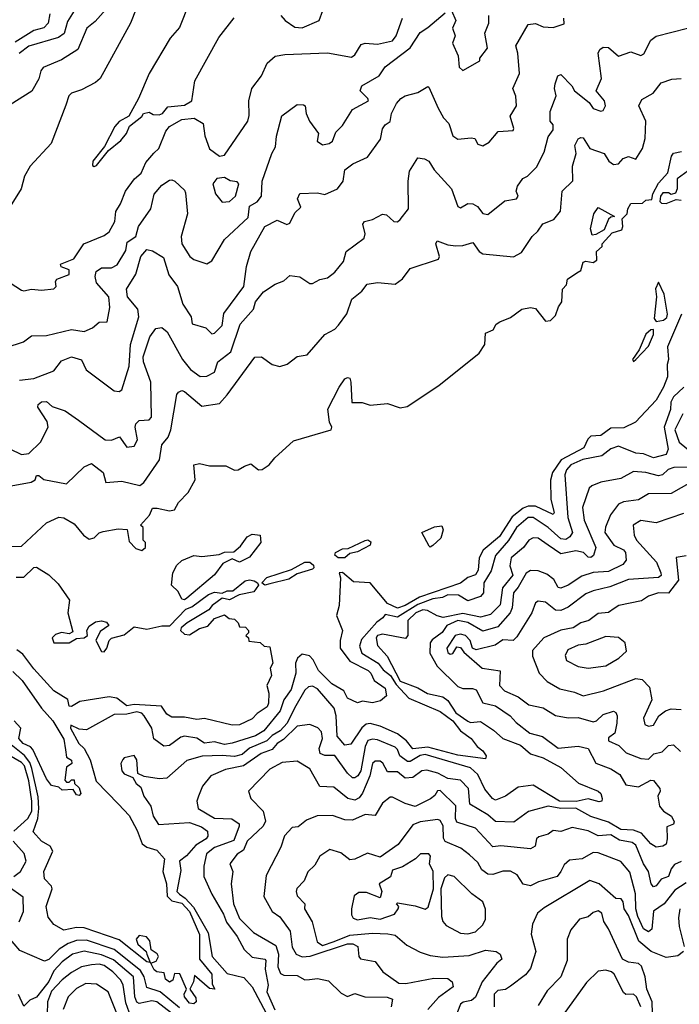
# Model space of a CAD drawing. Extents: x 1995148 to 2088947, y 769131 to 906009.
# Tile 180 of 256: x 2028078 to 2030708, y 803735 to 807659. Entities that reach past the tile are written whole.
import ezdxf

# ---------------------------------------------------------------- set-up
doc = ezdxf.new("R2010")
doc.units = 0

msp = doc.modelspace()

# ---------------------------------------------------------------- linework, layer by layer
at = {"layer": '0CON05XD'}
for points in [[(2028591.1, 807825), (2028520.6, 807645), (2028398.8, 807425), (2028380.9, 807409.1), (2028325, 807380), (2028285, 807366.2), (2028274, 807355), (2028262.3, 807317.7), (2028203.8, 807165), (2028120, 807075), (2028097.5, 807035), (2028084, 806985), (2028040, 806915)], [(2028444.6, 807725), (2028378.7, 807651.3), (2028346.5, 807625), (2028309.8, 807540.3)], [(2028753.8, 807725), (2028715, 807627.5), (2028678.8, 807585), (2028594, 807445), (2028552, 807345), (2028513.3, 807275), (2028475, 807253.8), (2028457.1, 807232.9), (2028416.2, 807153.8), (2028370, 807095), (2028368.3, 807078.3), (2028375, 807073.3), (2028385, 807077.5), (2028432, 807138), (2028482.1, 807177.9), (2028504.2, 807205), (2028516.1, 807233.9), (2028565, 807272.5), (2028572.5, 807285), (2028595, 807290), (2028610.7, 807280.7), (2028635, 807280), (2028647.3, 807285), (2028668.3, 807311.7), (2028735, 807318.8), (2028764, 807335), (2028776, 807415), (2028871.9, 807588.1), (2028934, 807666)], [(2028025, 806352), (2028093.3, 806375), (2028125, 806399.2), (2028185, 806400), (2028285, 806424.3), (2028335, 806415.7), (2028368.7, 806431.3), (2028395, 806453.3), (2028427.5, 806455), (2028438.1, 806511.9), (2028434.3, 806554.3), (2028385, 806610), (2028379.6, 806635), (2028383.3, 806655), (2028405, 806670), (2028445, 806669.7), (2028467.6, 806682.4), (2028501.1, 806738.9), (2028507.1, 806772.9), (2028541.5, 806795), (2028551.9, 806835), (2028600.6, 806905), (2028615, 806964), (2028645, 807000), (2028675, 807018.8), (2028685, 807021.2), (2028697.5, 807015), (2028735, 806980), (2028739.1, 806969.1), (2028747.9, 806885), (2028722.5, 806795), (2028724.5, 806765), (2028757.3, 806715), (2028773.2, 806703.2), (2028825, 806685.7), (2028845, 806697.8), (2028895, 806782.5), (2028989, 806871), (2028994.4, 806915.6), (2029025, 806933.6), (2029042.2, 806955), (2029045.6, 807015), (2029083.1, 807125), (2029098, 807152), (2029101.5, 807195), (2029124, 807276), (2029185, 807321.4), (2029209.7, 807319.7), (2029215.8, 807315), (2029220, 807285), (2029233.3, 807255), (2029270, 807205), (2029264, 807175), (2029285, 807160), (2029312.5, 807165), (2029326, 807175), (2029339.1, 807210.9), (2029365, 807236.7), (2029405, 807301.2), (2029468.6, 807335), (2029465.8, 807345), (2029436, 807375), (2029442.5, 807395), (2029511.4, 807435), (2029535, 807471.4), (2029635, 807547.3), (2029675, 807607.8), (2029705, 807628), (2029775, 807686.7)], [(2028040.5, 806610.5), (2028085, 806581.2), (2028095, 806578), (2028125, 806585.6), (2028165, 806580.4), (2028215, 806586.7), (2028223.3, 806595), (2028221.2, 806615), (2028226.7, 806625), (2028275, 806642.9), (2028275, 806661.4), (2028243.4, 806673.4), (2028240.8, 806685), (2028293.9, 806706.1), (2028333.8, 806765), (2028415, 806798.6), (2028435, 806814), (2028457.5, 806855), (2028461.1, 806895), (2028480.9, 806925), (2028500.6, 806975), (2028536, 807025), (2028562.4, 807047.6), (2028580.7, 807089.3), (2028612.9, 807127.1), (2028632.9, 807145), (2028660.6, 807215), (2028675, 807232.9), (2028725, 807261.4), (2028773.9, 807266.1), (2028809.2, 807245), (2028815.9, 807195.9), (2028834.6, 807144.6), (2028875, 807115.4), (2028895, 807119.1), (2028987.5, 807255), (2028993, 807277), (2028991.9, 807335), (2029004, 807385), (2029042.5, 807435), (2029065, 807486.2), (2029096.7, 807513.3), (2029135, 807520), (2029305, 807526.4), (2029400.8, 807509.2), (2029415, 807518.8), (2029439.4, 807560.6), (2029455, 807565.6), (2029505, 807561.1), (2029565, 807574.6), (2029579.5, 807595), (2029604.3, 807665)], [(2028198.4, 807681.6), (2028191.6, 807645), (2028175, 807626.6), (2028134.5, 807615.5), (2028060.7, 807569.3)], [(2028295.3, 807694.7), (2028268.9, 807651.1), (2028256, 807604), (2028232.5, 807587.5), (2028115, 807552.7), (2028076.4, 807523.6)], [(2028078.1, 806221.9), (2028135, 806228.9), (2028215, 806259.2), (2028245, 806298.8), (2028285, 806315.8), (2028325, 806304), (2028344, 806264), (2028455, 806180), (2028475, 806177.8), (2028485, 806184.2), (2028515, 806277.5), (2028520.4, 806365), (2028553.2, 806475), (2028548.9, 806505), (2028508.2, 806555), (2028504.4, 806585), (2028540.9, 806645), (2028561.4, 806715), (2028585, 806743.2), (2028608.4, 806738.4), (2028651.7, 806711.7), (2028672.3, 806642.3), (2028708.1, 806595), (2028728.9, 806525), (2028761.8, 806475), (2028766.2, 806446.2), (2028820.7, 806430.7), (2028845, 806406.7), (2028855, 806410), (2028885, 806440), (2028891.9, 806488.1), (2028971.5, 806595), (2028983.1, 806675), (2029000, 806735), (2029055, 806834.4), (2029105, 806860), (2029142.8, 806842.8), (2029155, 806848), (2029175, 806888.8), (2029198.8, 806911.2), (2029186.2, 806945), (2029195, 806966.2), (2029265, 806968.5), (2029295, 806962.2), (2029345.5, 806984.5), (2029367.5, 807015), (2029375, 807061.2), (2029406.7, 807085), (2029465, 807111.2), (2029516.9, 807183.1), (2029525, 807223.3), (2029535, 807240), (2029555, 807252.5), (2029561.2, 807285), (2029580, 807325), (2029597.5, 807345), (2029615, 807355.6), (2029665, 807369.2), (2029705, 807392.5), (2029710, 807390), (2029746.3, 807306.3), (2029767.8, 807267.8), (2029788.6, 807245), (2029805.7, 807195.7), (2029825, 807182.5), (2029878, 807188), (2029893.3, 807185), (2029905, 807163.3), (2029925, 807156.7), (2029949.3, 807170.7), (2029986.4, 807213.6), (2030045, 807217.5), (2030048.8, 807225), (2030033.8, 807275), (2030058.8, 807315), (2030055.9, 807354.1), (2030044.2, 807385), (2030071.4, 807445), (2030064.5, 807525), (2030055.6, 807555), (2030105, 807640), (2030135, 807644), (2030165, 807630), (2030205, 807628), (2030248.3, 807641.7), (2030248.1, 807665)], [(2029120, 807675), (2029136.7, 807655), (2029175, 807629.2), (2029204.1, 807625.9), (2029272.5, 807655), (2029286.7, 807695)], [(2029800, 807695), (2029816.7, 807655), (2029803.3, 807625), (2029813.8, 807595), (2029803.3, 807565), (2029825.7, 807515), (2029830.3, 807470.3), (2029845, 807456.7), (2029912.5, 807495), (2029913.3, 807505), (2029942.9, 807545), (2029932.9, 807605), (2029948, 807645), (2029948, 807675)], [(2028313.3, 806063.3), (2028418.8, 805985), (2028445, 805982.7), (2028476.4, 805996.4), (2028505.9, 805955.9), (2028535, 805959.4), (2028548.5, 805985), (2028538.9, 806035), (2028541.5, 806048.5), (2028555, 806061.9), (2028595, 806064.6), (2028604.4, 806075), (2028601.8, 806215), (2028572.4, 806295), (2028570.8, 806315), (2028597.3, 806395), (2028621.7, 806428.3), (2028645, 806432), (2028666.7, 806415), (2028728, 806305), (2028759.4, 806265), (2028797.4, 806237.4), (2028825, 806238.1), (2028855.3, 806254.7), (2028868.1, 806295), (2028919.5, 806335), (2028957.9, 806445), (2029010.5, 806505), (2029018.9, 806535), (2029050, 806575), (2029096.7, 806605), (2029131.2, 806618.8), (2029155, 806638.8), (2029195, 806633.5), (2029235, 806607.1), (2029245, 806607.1), (2029275, 806623.6), (2029305, 806630), (2029335, 806652.5), (2029368.9, 806695), (2029380, 806735), (2029451.2, 806788.8), (2029455.7, 806805), (2029446.1, 806843.9), (2029452.5, 806855), (2029485, 806862.5), (2029525, 806883.8), (2029540.7, 806880.7), (2029570, 806855), (2029585, 806853.3), (2029595, 806862.5), (2029628.6, 806905), (2029627.1, 807015), (2029632.9, 807055), (2029665, 807108), (2029692.5, 807105), (2029710, 807095), (2029730.9, 807060.9), (2029799.5, 806985), (2029824.5, 806914.5), (2029835, 806908.8), (2029865, 806926.2), (2029885, 806925.7), (2029904, 806915), (2029925, 806886.7), (2029945, 806882.5), (2030013, 806937), (2030058.8, 806945), (2030065.4, 806955), (2030056.9, 806975), (2030062.5, 806995), (2030084.5, 807025.5), (2030103.3, 807035), (2030138.3, 807071.7), (2030168.7, 807131.3), (2030185, 807192.5), (2030205, 807220), (2030205, 807240), (2030192.5, 807255), (2030192.5, 807292.5), (2030217.5, 807355), (2030210, 807385), (2030213.6, 807403.6), (2030224.2, 807435.8), (2030235, 807440), (2030278.8, 807395), (2030290, 807375), (2030349.1, 807329.1), (2030364.6, 807304.6), (2030395, 807293.8), (2030405, 807297.5), (2030413.3, 807315), (2030410, 807335), (2030376.2, 807375), (2030397.8, 807425), (2030384.2, 807525.8), (2030390.5, 807539.5), (2030405, 807550), (2030425, 807548), (2030465, 807513.8), (2030515, 807530.8), (2030555, 807516.2), (2030566.6, 807523.4), (2030595, 807576.7), (2030615, 807593.3), (2030740, 807625)], [(2028309.8, 807540.3), (2028245, 807498.8), (2028171.8, 807468.2), (2028162.2, 807455), (2028155, 807423.1), (2028126.5, 807373.5), (2028015, 807304)], [(2027963.3, 805786.7), (2028124.4, 805815.6), (2028140, 805825), (2028145, 805842.5), (2028155, 805842.5), (2028175, 805826), (2028265, 805808.8), (2028335, 805876.7), (2028365, 805890), (2028411.4, 805855), (2028421.2, 805815), (2028485, 805820.4), (2028557.4, 805802.6), (2028573.1, 805815), (2028635.5, 805904.5), (2028645.6, 805965), (2028670, 805995), (2028680.5, 806025), (2028704.2, 806165), (2028711.2, 806175), (2028725, 806180.8), (2028735, 806177.1), (2028805, 806119.2), (2028875, 806130), (2028905, 806164), (2029015.8, 806314.2), (2029042.5, 806315), (2029084.5, 806284.5), (2029115, 806277.1), (2029145, 806286.2), (2029185, 806316.2), (2029225, 806323.8), (2029295, 806403.8), (2029335, 806426.2), (2029349.1, 806440.9), (2029383.1, 806486.9), (2029402, 806545), (2029442.7, 806577.3), (2029464, 806605), (2029505, 806611.1), (2029575.7, 806604.3), (2029604.4, 806625.6), (2029635, 806666.7), (2029747.5, 806705), (2029752.5, 806715), (2029737.5, 806765), (2029742, 806778), (2029785, 806761.2), (2029817.6, 806757.6), (2029845, 806758.9), (2029885, 806770.8), (2029910.5, 806735), (2029925, 806726.2), (2030046.3, 806713.7), (2030079.1, 806730.9), (2030121.2, 806795), (2030144.5, 806815.5), (2030164.3, 806845.7), (2030208, 806862), (2030234.2, 806895.8), (2030240.8, 806975), (2030283.5, 807016.5), (2030282.3, 807075), (2030296.8, 807125), (2030292, 807158), (2030305, 807184), (2030315, 807190), (2030325, 807187.5), (2030351.5, 807145), (2030408, 807125), (2030427.3, 807095), (2030445, 807082.1), (2030465.3, 807084.7), (2030484.3, 807105.7), (2030505, 807114), (2030535, 807103.3), (2030560.6, 807145), (2030572.1, 807185), (2030573.8, 807255), (2030546.7, 807315), (2030558.6, 807341.4), (2030603.9, 807366.1), (2030635, 807407.1), (2030678.3, 807421.7), (2030715, 807424.3)], [(2028035, 805560), (2028085, 805561.2), (2028185, 805654.3), (2028235, 805676.2), (2028255, 805674), (2028295, 805650), (2028332.5, 805605), (2028355, 805589.2), (2028375, 805594.2), (2028395, 805614), (2028410.9, 805619.1), (2028470.5, 805630.5), (2028507, 805627), (2028515, 805580), (2028541.7, 805551.7), (2028565, 805543.8), (2028580, 805555), (2028580, 805575), (2028570, 805585), (2028570, 805635), (2028560, 805645), (2028595.8, 805684.2), (2028608.3, 805711.7), (2028627.1, 805712.9), (2028675, 805701.1), (2028696.2, 805705), (2028711.2, 805735), (2028750, 805775), (2028777.5, 805825), (2028772.5, 805885), (2028795, 805890), (2028835, 805880.8), (2028900.7, 805880.7), (2028935, 805863.3), (2028950, 805865), (2028975, 805880), (2028999.3, 805889.3), (2029030, 805865), (2029045, 805866.7), (2029073.3, 805885), (2029095, 805912.5), (2029169.3, 805980.7), (2029320, 806025), (2029322.5, 806035), (2029313.3, 806055), (2029306.4, 806106.4), (2029351.4, 806195), (2029375, 806228), (2029385, 806233.3), (2029395, 806230), (2029398.8, 806215), (2029403, 806133), (2029443.6, 806133.6), (2029475, 806123.3), (2029545, 806130), (2029595, 806112.5), (2029623.2, 806116.8), (2029749.5, 806200.5), (2029909.6, 806330.4), (2029932.9, 806365), (2029935, 806410), (2029966.4, 806423.6), (2029977.5, 806445), (2029992.5, 806455), (2030035, 806472.5), (2030080, 806505), (2030115, 806512.5), (2030135, 806507.5), (2030175, 806457.5), (2030195, 806460), (2030215, 806480), (2030226, 806514), (2030240, 806535), (2030242.5, 806585), (2030258.1, 806601.9), (2030262.5, 806625), (2030299.4, 806650.6), (2030315, 806660), (2030325, 806692.5), (2030335, 806696.7), (2030365, 806691.2), (2030379.7, 806700.3), (2030377.5, 806735), (2030400, 806755), (2030400, 806765), (2030440, 806810), (2030478.8, 806821.2), (2030483.3, 806835), (2030480, 806865), (2030500, 806885), (2030502.5, 806905), (2030515, 806926.7), (2030561.7, 806928.3), (2030575, 806940), (2030598.3, 806941.7), (2030602.5, 806965), (2030625, 807007.5), (2030662, 807048), (2030676.7, 807115), (2030685, 807126.7), (2030716.4, 807133.6)], [(2030743, 807057), (2030700, 807025), (2030700, 806985), (2030693, 806967), (2030675, 806962.5), (2030665, 806968.8), (2030641.7, 806968.3), (2030632.5, 806955), (2030630, 806935), (2030637.5, 806927.5), (2030655, 806926.2), (2030695, 806942.5), (2030715, 806940)], [(2028885, 806931.2), (2028915, 806934), (2028938.6, 806955), (2028952.1, 807005), (2028945, 807012.7), (2028917.3, 807017.3), (2028895, 807029.5), (2028864.1, 807025.9), (2028848.8, 807005), (2028858.8, 806965), (2028885, 806931.2)], [(2030360.7, 806800.7), (2030354.5, 806825), (2030367.5, 806885), (2030385, 806910), (2030450, 806875), (2030435, 806872.5), (2030425, 806863.3), (2030408.3, 806821.7), (2030375, 806802.5), (2030360.7, 806800.7)], [(2030615.5, 806455.5), (2030645, 806461.4), (2030658, 806472), (2030661, 806485), (2030647.2, 806565), (2030625, 806613.3), (2030613.6, 806586.3), (2030616.5, 806555), (2030607.6, 806467.6), (2030615.5, 806455.5)], [(2030717.1, 806485), (2030661.3, 806355), (2030665.4, 806304.6), (2030660, 806285), (2030660.6, 806235), (2030645, 806194.2), (2030615, 806142.9), (2030533.8, 806055), (2030487.4, 806032.6), (2030435, 806031.1), (2030395, 806002.4), (2030355, 805999.1), (2030343.1, 805986.9), (2030327.8, 805952.2), (2030236.9, 805905), (2030203, 805855), (2030194.3, 805824.3), (2030196.3, 805746.3), (2030208.6, 805695), (2030205, 805686.7), (2030135, 805720), (2030105, 805720), (2030085, 805712.5), (2030041.8, 805678.2), (2029990.7, 805599.3), (2029925.4, 805545), (2029910.7, 805515), (2029906, 805465), (2029895, 805446.9), (2029865, 805436.5), (2029836.2, 805413.8), (2029671.8, 805358.2), (2029615, 805324), (2029585, 805314), (2029545, 805332.7), (2029475, 805414.2), (2029409.1, 805419.2), (2029365, 805455.7), (2029352.5, 805455), (2029356.7, 805435), (2029352.5, 805325), (2029341.3, 805285), (2029365.3, 805225), (2029355.6, 805185), (2029355.8, 805155), (2029395, 805102.7), (2029467.1, 805065), (2029478.5, 805055), (2029491.4, 805025), (2029535.5, 804995), (2029540, 804965), (2029516.1, 804943.9), (2029485, 804936.2), (2029445, 804943.8), (2029425, 804936), (2029385.8, 804955), (2029370.6, 804985), (2029322.7, 805012.7), (2029269.3, 805065), (2029248.5, 805108.5), (2029233.3, 805123.3), (2029205, 805130.9), (2029185.2, 805114.8), (2029177.6, 805095), (2029179.8, 805055), (2029160.3, 804989.7), (2029131.6, 804948.4), (2029117.3, 804905), (2029051.5, 804825), (2029018.9, 804805), (2028925, 804775.3), (2028895, 804770.3), (2028855, 804780.5), (2028815, 804775.4), (2028785, 804795.5), (2028735, 804803.3), (2028720.2, 804799.7), (2028675, 804766.5), (2028653.5, 804763.5), (2028613.7, 804793.7), (2028605.3, 804835.3), (2028574.4, 804885), (2028565.6, 804895), (2028545, 804900.3), (2028505, 804891), (2028455, 804890), (2028345, 804829.4), (2028315, 804831.4), (2028282.2, 804847.8), (2028281.5, 804835), (2028314.3, 804775), (2028335.2, 804755.2), (2028359, 804709), (2028382.7, 804625), (2028472.7, 804532.7), (2028515, 804486.9), (2028547.2, 804427.2), (2028567.1, 804375), (2028585, 804361.5), (2028625, 804350), (2028656.2, 804315), (2028648.8, 804265), (2028664, 804215), (2028666, 804166), (2028685, 804147.8), (2028725, 804138.3), (2028755.1, 804105), (2028795, 804013.3), (2028795.3, 803915), (2028844.2, 803855), (2028845.7, 803815.7), (2028856.7, 803795), (2028835, 803797.5), (2028775, 803850), (2028771.2, 803825), (2028756.7, 803795), (2028781.2, 803761.2), (2028781.4, 803745), (2028772.5, 803737.5), (2028755, 803739.2), (2028735.7, 803765), (2028734.2, 803775.8), (2028743.3, 803795), (2028717, 803857), (2028695, 803857.5), (2028688.3, 803831.7), (2028675, 803824), (2028660, 803835), (2028655, 803860), (2028625, 803864.3), (2028615, 803872.9), (2028600.7, 803899.3), (2028623.1, 803906.9), (2028631.4, 803925), (2028626.5, 803936.5), (2028602.4, 803952.4), (2028597.6, 803987.6), (2028584.4, 804004.4), (2028555, 804009.1), (2028542.5, 803995), (2028549.5, 803975), (2028582.5, 803945), (2028585.8, 803935), (2028598.3, 803901.7), (2028585.9, 803904.1), (2028475, 803992.6), (2028335, 804040.5), (2028305, 804041.7), (2028255, 804030.5), (2028215, 804052.9), (2028191.9, 804081.9), (2028183.3, 804125), (2028207.5, 804195), (2028205, 804206), (2028177.5, 804235), (2028174.4, 804265), (2028210, 804345), (2028200.5, 804365), (2028165.6, 804385), (2028132.5, 804422.5), (2028150.6, 804475), (2028154.4, 804515), (2028151.6, 804561.6), (2028127.1, 804675), (2028118.3, 804698.3), (2028097.1, 804727.1), (2028045, 804769.4)], [(2030525, 806296.2), (2030535, 806304.2), (2030585, 806357.3), (2030605.5, 806405), (2030605, 806423.8), (2030595, 806423.3), (2030573.8, 806406.2), (2030547.4, 806342.6), (2030521.5, 806305), (2030525, 806296.2)], [(2030725.7, 806195), (2030685, 806156.5), (2030673.8, 806135), (2030672.8, 806105), (2030648.1, 806035), (2030663.1, 805946.9), (2030655, 805926), (2030605, 805913.3), (2030565, 805928.2), (2030535, 805931.8), (2030465, 805960), (2030435, 805948.1), (2030399.1, 805920.9), (2030323.3, 805906.7), (2030275, 805884.7), (2030258.6, 805865), (2030251.6, 805845), (2030263.5, 805675), (2030282, 805615), (2030271.7, 805598.3), (2030255, 805587.8), (2030235, 805589.6), (2030185, 805634.7), (2030125.6, 805675), (2030105, 805675.5), (2030059.3, 805635), (2030026.9, 805583.1), (2029975, 805523.3), (2029957.7, 805462.3), (2029928.9, 805415), (2029927.1, 805375), (2029915, 805360), (2029865, 805342.9), (2029827.5, 805365), (2029785, 805367.2), (2029763.8, 805356.2), (2029725, 805351.1), (2029665, 805329), (2029585, 805277.8), (2029535, 805289.2), (2029525.6, 805275), (2029501.5, 805258.5), (2029440.8, 805189.2), (2029432.9, 805162.9), (2029442.9, 805135), (2029507.8, 805095), (2029527.6, 805067.6), (2029556.9, 805045), (2029579.3, 805009.3), (2029630.3, 804955), (2029755, 804901.5), (2029805.2, 804865), (2029835.2, 804825.2), (2029878.1, 804795), (2029902.5, 804762.5), (2029924.2, 804745), (2029937.5, 804725), (2029935, 804713.3), (2029825, 804727.6), (2029705, 804759.7), (2029645, 804753.3), (2029620.4, 804785), (2029585, 804812.6), (2029515, 804843.4), (2029475, 804853.9), (2029459, 804851), (2029442.8, 804837.2), (2029398.3, 804771.7), (2029375, 804768.1), (2029344.3, 804804.3), (2029340.3, 804885), (2029331.8, 804915), (2029265, 804991.9), (2029245, 805003.1), (2029229.4, 805000.6), (2029215, 804987.5), (2029174.5, 804915), (2029145, 804855.6), (2029117.2, 804825), (2029085, 804807), (2029064.2, 804785), (2028994.2, 804755.8), (2028965, 804730.4), (2028935, 804722), (2028885, 804727.2), (2028805.4, 804724.6), (2028745, 804707.1), (2028665, 804636), (2028635, 804633.8), (2028575, 804642.5), (2028550, 804655), (2028545, 804710), (2028535, 804726.7), (2028495, 804717.5), (2028489.3, 804710.7), (2028482, 804695), (2028486.2, 804665), (2028495, 804654), (2028529.3, 804639.3), (2028542.5, 804615), (2028560.7, 804600.7), (2028573.3, 804565), (2028600.8, 804525), (2028610, 804485), (2028632, 804452), (2028755, 804459.6), (2028802.7, 804442.7), (2028827.1, 804425), (2028828.5, 804405), (2028822.2, 804395), (2028780.2, 804369.8), (2028743.2, 804326.8), (2028715, 804306.2), (2028721.1, 804268.9), (2028704.7, 804185), (2028715, 804173.6), (2028738.7, 804158.7), (2028771.6, 804121.6), (2028829.5, 804019.5), (2028845.4, 803925), (2028905, 803858.1), (2028972, 803842), (2029005, 803804.3), (2029106, 803615)], [(2028038.8, 805948.8), (2028085, 805925.7), (2028115, 805929.7), (2028161.2, 805975), (2028192.1, 806035), (2028188.2, 806058.2), (2028150.8, 806115), (2028152.5, 806125), (2028165.8, 806135.8), (2028185, 806138), (2028207.5, 806117.5), (2028259.7, 806099.7), (2028313.3, 806063.3)], [(2030722.3, 806087.7), (2030690, 806025), (2030706.8, 805975), (2030760.9, 805930.9)], [(2030782.9, 805875), (2030685.5, 805874.5), (2030663.9, 805866.1), (2030640.6, 805845), (2030625, 805841.6), (2030575, 805854.6), (2030525, 805858.8), (2030475, 805831.1), (2030395, 805815.7), (2030358.8, 805801.2), (2030348, 805792), (2030321.9, 805715), (2030328.5, 805665), (2030374.5, 805555), (2030366.2, 805523.8), (2030355, 805515.7), (2030345, 805517.5), (2030325.3, 805535.3), (2030295, 805541.8), (2030235, 805530), (2030185, 805564.2), (2030145, 805592.2), (2030125, 805593.8), (2030108.1, 805585), (2030086.9, 805555), (2030037.5, 805515), (2030032.3, 805482.3), (2030044.5, 805445), (2030003.3, 805395), (2029993.3, 805326.7), (2029955, 805288.2), (2029915, 805277.9), (2029845, 805292.9), (2029766.3, 805276.3), (2029742.7, 805282.7), (2029704.2, 805305), (2029685, 805307.1), (2029657.3, 805295), (2029625.4, 805265), (2029625.5, 805205), (2029616.6, 805193.4), (2029525, 805210), (2029505, 805205.5), (2029499.4, 805195), (2029504.4, 805165), (2029542.7, 805122.7), (2029595, 805023), (2029666, 804996), (2029703.8, 804973.8), (2029765, 804960.4), (2029785.4, 804945.4), (2029816.7, 804896.7), (2029865, 804863.5), (2029875, 804857.8), (2029915, 804862.5), (2029967.5, 804827.5), (2030004.8, 804794.8), (2030075, 804767.8), (2030115, 804732.7), (2030165, 804717.6), (2030235, 804678.9), (2030305.8, 804615.8), (2030385, 804584.6), (2030394.6, 804575), (2030400, 804555), (2030398.8, 804545), (2030388.3, 804541.7), (2030345, 804554.2), (2030296.5, 804543.5), (2030230.8, 804545), (2030125, 804608.9), (2030065, 804600.6), (2030015, 804564.1), (2029975, 804548.9), (2029962.9, 804555), (2029932.9, 804592.9), (2029905, 804650.8), (2029875, 804676.9), (2029695, 804730.2), (2029675, 804726.6), (2029635, 804702.1), (2029625, 804702.9), (2029593.3, 804725), (2029585, 804750), (2029575, 804760.4), (2029505, 804788.9), (2029485, 804792.1), (2029466.1, 804786.1), (2029455, 804762), (2029437.7, 804665), (2029426.1, 804645), (2029415, 804638.2), (2029405, 804637.8), (2029385, 804656.1), (2029335, 804726.6), (2029295, 804726.7), (2029276.8, 804735), (2029271.9, 804755), (2029285.4, 804795), (2029281.2, 804821.2), (2029267, 804837), (2029235, 804850), (2029185, 804843.8), (2029129.9, 804790.1), (2029105.3, 804774.7), (2029085, 804750), (2029040.4, 804735), (2028970, 804685), (2028898.8, 804671.2), (2028840.6, 804645), (2028807.5, 804605), (2028791.2, 804565), (2028784.5, 804544.5), (2028790.5, 804515), (2028855, 804477.5), (2028924, 804474), (2028952.9, 804455), (2028953.5, 804445), (2028932.3, 804387.8), (2028855, 804360), (2028822.9, 804335), (2028812.1, 804285), (2028812.3, 804245), (2028843.7, 804173.7), (2028890.6, 804095), (2028902.9, 804062.9), (2028944.7, 804005), (2028972.9, 803952.9), (2029005, 803923.3), (2029055.4, 803915.4), (2029059.6, 803909.6), (2029056.7, 803875), (2029068.8, 803811.2), (2029063.3, 803785), (2029095, 803712.5)], [(2030755, 805815.8), (2030675, 805770.5), (2030585, 805769.4), (2030545, 805745.6), (2030485, 805737.5), (2030465, 805728.5), (2030433.7, 805686.3), (2030413.4, 805636.6), (2030410.8, 805615), (2030446.8, 805565), (2030486, 805546), (2030493.9, 805535), (2030496.4, 805505), (2030482.3, 805487.7), (2030425, 805460), (2030365, 805456), (2030319.2, 805440.8), (2030265, 805405.5), (2030235, 805393.1), (2030225, 805396.7), (2030207.6, 805427.6), (2030179.4, 805449.4), (2030145, 805461.9), (2030115, 805463.3), (2030097.3, 805452.7), (2030065, 805397.4), (2030047.1, 805375), (2030041.3, 805315), (2030034, 805295), (2029985, 805238.9), (2029925, 805222.7), (2029865, 805256), (2029825, 805264.8), (2029780.9, 805245), (2029763.1, 805216.9), (2029722.3, 805187.7), (2029714.6, 805175), (2029713.8, 805135), (2029742.6, 805082.6), (2029825, 805001.5), (2029845, 804993.4), (2029884.1, 804994.1), (2029898.1, 804988.1), (2029925, 804936), (2029975, 804924), (2030033.8, 804885), (2030057.6, 804857.6), (2030112.5, 804815), (2030162.4, 804802.4), (2030225, 804756.2), (2030305, 804764.5), (2030344.5, 804754.5), (2030375.6, 804695.6), (2030435, 804673.3), (2030470.7, 804650.7), (2030495, 804609.4), (2030545, 804601.9), (2030595, 804628.6), (2030605, 804627.5), (2030630, 804595), (2030632, 804585), (2030622, 804565), (2030629.5, 804525), (2030645, 804504.2), (2030676.7, 804485), (2030687.9, 804462.1), (2030685, 804452.5), (2030658, 804442), (2030660, 804395), (2030655, 804373.8), (2030642.5, 804365), (2030615, 804361.4), (2030595, 804374.4), (2030556.8, 804416.8), (2030525, 804428.6), (2030475, 804431.5), (2030425, 804460.5), (2030355, 804483.2), (2030295, 804516.8), (2030235, 804515.9), (2030185.4, 804524.6), (2030106.5, 804503.5), (2030048.7, 804461.3), (2029975, 804463.8), (2029945, 804490.4), (2029873.1, 804533.1), (2029867.5, 804595), (2029835, 804628.8), (2029785, 804635.5), (2029745, 804656.4), (2029701.7, 804668.3), (2029682, 804665), (2029645, 804639.2), (2029615, 804636.2), (2029585, 804661.5), (2029545, 804660.9), (2029525.9, 804695.9), (2029515, 804704.4), (2029495, 804704.4), (2029484.8, 804695.2), (2029473.9, 804645), (2029445, 804577.1), (2029431.9, 804558.1), (2029415, 804549.2), (2029385.9, 804555.9), (2029330.9, 804600.9), (2029275, 804602.9), (2029235, 804672.9), (2029185, 804704.3), (2029125, 804699.4), (2029075, 804672.2), (2028990, 804585), (2029000, 804555), (2029048.6, 804505), (2029058.5, 804465), (2029049.4, 804445), (2028985.7, 804385), (2028970.5, 804349.5), (2028945, 804332.9), (2028915.8, 804295), (2028928.6, 804265), (2028921.5, 804215), (2028930.4, 804135), (2028955, 804076.5), (2029010.9, 804020.9), (2029099.9, 803969.9), (2029110, 803935), (2029107.8, 803885), (2029118.4, 803858.4), (2029131.9, 803851.9), (2029185, 803850.6), (2029215, 803832.5), (2029233.9, 803833.9)], [(2030725, 805690.6), (2030615.7, 805654.3), (2030555, 805662.5), (2030524.3, 805645), (2030527.5, 805605), (2030537.1, 805585), (2030616.7, 805496.7), (2030633.8, 805455), (2030635, 805443.8), (2030624.6, 805435.4), (2030505, 805428.2), (2030431.2, 805398.8), (2030365, 805383.3), (2030335, 805370.5), (2030265, 805318.2), (2030235.3, 805304.7), (2030215, 805306.2), (2030175, 805337.5), (2030145, 805342), (2030134, 805335), (2030120, 805295), (2030060.4, 805199.6), (2030045, 805184.5), (2030005, 805188.2), (2029974.1, 805165.9), (2029898.3, 805148.3), (2029884, 805154), (2029874.2, 805185), (2029855, 805204.2), (2029835, 805210.5), (2029814.8, 805205.2), (2029781.4, 805155), (2029785, 805136.7), (2029795, 805130), (2029805, 805133.3), (2029820.7, 805159.3), (2029835, 805157.5), (2029848.3, 805138.3), (2029922, 805075), (2029994.2, 805064.2), (2029991.4, 805005), (2030011.2, 804985), (2030065, 804960.6), (2030108.7, 804928.7), (2030165, 804916.2), (2030215, 804886.7), (2030265, 804876.9), (2030305, 804878.1), (2030365, 804861.4), (2030378, 804865), (2030405, 804889.4), (2030445, 804903.1), (2030455, 804898.1), (2030460.5, 804885), (2030458.2, 804855), (2030451.4, 804815), (2030425, 804796.4), (2030426.2, 804785), (2030466.9, 804766.9), (2030496.7, 804736.7), (2030554.8, 804714.8), (2030585, 804711.4), (2030606.8, 804733.2), (2030639.1, 804740.9), (2030665, 804767.1), (2030685, 804768.6), (2030712.1, 804742.1)], [(2029715, 805556.2), (2029710.9, 805560.9), (2029682, 805615), (2029731.7, 805638.3), (2029761.7, 805641.7), (2029766, 805626), (2029757.1, 805592.9), (2029725, 805563.8), (2029715, 805556.2)], [(2028735, 805347.5), (2028725, 805350), (2028709.8, 805379.8), (2028683.1, 805405), (2028689.2, 805455), (2028704.2, 805485), (2028725, 805503.8), (2028773, 805523), (2028805, 805520), (2028873, 805527), (2028895, 805537.5), (2028931.7, 805538.3), (2028959.3, 805560.7), (2028985, 805597.5), (2029005, 805608.8), (2029036.7, 805605), (2029040, 805575), (2028995, 805517.5), (2028955, 805497.5), (2028925, 805510), (2028888.8, 805491.2), (2028855, 805446.7), (2028745, 805353.3), (2028735, 805347.5)], [(2029375, 805514.6), (2029348.1, 805515), (2029334.4, 805525), (2029337.1, 805535), (2029365, 805549.6), (2029388.5, 805551.5), (2029455, 805583.9), (2029466.2, 805586.2), (2029478.7, 805578.7), (2029475.2, 805564.8), (2029425, 805538.7), (2029395, 805532.2), (2029375, 805514.6)], [(2030735, 805522), (2030695, 805516), (2030704.6, 805425), (2030665, 805373.5), (2030625, 805375.4), (2030585, 805361.3), (2030557.6, 805342.4), (2030466.2, 805323.8), (2030447.7, 805312.3), (2030425, 805296.5), (2030385, 805292.1), (2030347.5, 805265), (2030315, 805255.6), (2030285, 805235.4), (2030235, 805225.9), (2030167.3, 805195), (2030122, 805145), (2030122.6, 805122.6), (2030148.6, 805055), (2030181.1, 805021.1), (2030232.1, 804992.1), (2030289.5, 804979.5), (2030325, 804963.8), (2030405.9, 804984.1), (2030535, 805033.5), (2030559.6, 805029.6), (2030588.9, 804998.9), (2030598, 804948), (2030565.6, 804875), (2030570, 804850), (2030585, 804844), (2030605, 804847.1), (2030626.7, 804885), (2030652.5, 804905), (2030675, 804912), (2030715, 804910)], [(2028065, 805437.5), (2028095, 805437.5), (2028134.4, 805475.6), (2028145, 805477.5), (2028195, 805446.9), (2028231.4, 805411.4), (2028276.7, 805345), (2028270, 805295), (2028290, 805220), (2028275, 805211.2), (2028245, 805216.2), (2028221.2, 805208.8), (2028208.1, 805195), (2028215, 805175.7), (2028275, 805175.6), (2028305, 805192.5), (2028335, 805195.6), (2028348.6, 805205), (2028345.7, 805225), (2028355, 805242.5), (2028380.3, 805259.7), (2028405, 805262.9), (2028425, 805258), (2028434, 805245), (2028399.3, 805220.8), (2028381.8, 805185), (2028405, 805140.6), (2028415, 805140), (2028425.3, 805155), (2028435.3, 805185), (2028445, 805194.2), (2028495, 805208), (2028535, 805240), (2028585, 805230.6), (2028645, 805243.4), (2028677.1, 805242.9), (2028740.5, 805309.5), (2028765, 805319.2), (2028831.4, 805368.6), (2028855, 805377.1), (2028885, 805373.8), (2028905, 805382.2), (2028927.6, 805382.4), (2028977.1, 805422.9), (2028995, 805426.9), (2029012.9, 805422.9), (2029026.7, 805415), (2029030.6, 805405), (2029011.7, 805378.3), (2028953.2, 805366.8), (2028915, 805346.9), (2028885, 805354.2), (2028845.6, 805325), (2028832.9, 805307.1), (2028745.8, 805255), (2028722.5, 805235), (2028720, 805225), (2028735, 805210), (2028755, 805207.5), (2028795, 805232.5), (2028828.3, 805241.7), (2028855, 805272.5), (2028895, 805287.5), (2028913, 805273), (2028935, 805270), (2028950, 805255), (2028955, 805240), (2028978.3, 805238.3), (2028990, 805225), (2028990, 805215), (2028980, 805205), (2028990, 805195), (2028991.7, 805181.7), (2029037, 805177), (2029053, 805163), (2029075, 805160), (2029087.5, 805095), (2029076.7, 805075), (2029082, 805045), (2029064, 805005), (2029071.4, 804975), (2029070.5, 804935), (2029065, 804920.6), (2029025.4, 804894.6), (2029005, 804873.3), (2028955, 804849.2), (2028925, 804846.9), (2028815, 804873.8), (2028785, 804870), (2028735, 804879.5), (2028685, 804880), (2028665, 804891.2), (2028643.8, 804923.8), (2028535, 804930), (2028505, 804925.2), (2028465, 804954.7), (2028435, 804960), (2028317.8, 804942.2), (2028285, 804921.4), (2028275, 804923.1), (2028269.7, 804949.7), (2028214.7, 804985), (2028135, 805071.9), (2028091, 805131), (2028067.1, 805147.1)], [(2029055.6, 805405.6), (2029043.3, 805415), (2029063.7, 805436.3), (2029161.8, 805468.3), (2029215, 805497.2), (2029235, 805496.5), (2029250.2, 805485), (2029251.3, 805475), (2029245, 805469.1), (2029185, 805450.8), (2029151.3, 805428.7), (2029075, 805410.8), (2029055.6, 805405.6)], [(2030345, 805074.6), (2030415, 805084.5), (2030466.2, 805115), (2030497.7, 805142.3), (2030491.5, 805175), (2030465, 805196.9), (2030415, 805200.6), (2030335, 805170), (2030305, 805166.5), (2030262.9, 805147.1), (2030252.5, 805125), (2030258.8, 805105), (2030305, 805080.8), (2030345, 805074.6)], [(2028051.4, 805061.4), (2028088.3, 805025), (2028165.2, 804915.2), (2028210.2, 804865), (2028255, 804791.2), (2028261.2, 804748.8), (2028265, 804720), (2028285, 804707.5), (2028286, 804695), (2028265, 804680), (2028258.3, 804628.3), (2028265, 804620), (2028275, 804620), (2028285, 804630), (2028295, 804630), (2028297.5, 804615), (2028315, 804597.5), (2028322.5, 804575), (2028315, 804567.5), (2028305, 804570), (2028291.7, 804591.7), (2028248.3, 804588.3), (2028235, 804600), (2028205, 804607.5), (2028185, 804633.8), (2028130.5, 804750.5), (2028121.8, 804761.8), (2028092.2, 804775), (2028074.5, 804795), (2028082.9, 804835), (2028056.9, 804865)], [(2028054.7, 804425), (2028110.3, 804475), (2028126.5, 804505), (2028127.1, 804545), (2028115, 804625.8), (2028097.3, 804685), (2028085, 804699), (2028035, 804728.6)], [(2030715, 804304.5), (2030688.2, 804291.7), (2030675.3, 804275), (2030665.4, 804245), (2030635, 804233.8), (2030615, 804207.1), (2030605, 804203.1), (2030595.4, 804215.4), (2030585, 804264.3), (2030565, 804294.4), (2030535, 804369.4), (2030519.9, 804379.9), (2030469.8, 804389.7), (2030435, 804410.4), (2030385, 804407.1), (2030345, 804426.2), (2030280.9, 804439.1), (2030235, 804424.3), (2030205, 804427.8), (2030185, 804413.8), (2030147.6, 804402.4), (2030139.2, 804395), (2030133.3, 804365), (2030115, 804354.2), (2029996.2, 804366.2), (2029965, 804362.2), (2029895, 804437.3), (2029821.1, 804461.1), (2029815.3, 804475.3), (2029816.6, 804526.6), (2029755, 804587.5), (2029743.9, 804586.1), (2029733.1, 804566.9), (2029716.6, 804553.4), (2029655, 804523.1), (2029615, 804535.5), (2029565, 804561.2), (2029555, 804560), (2029525, 804536.2), (2029495, 804487.5), (2029455, 804491.1), (2029405, 804468.8), (2029375, 804470.8), (2029325, 804487.5), (2029264.2, 804485.8), (2029221.7, 804468.3), (2029187.9, 804442.1), (2029165, 804440), (2029134.1, 804405.9), (2029118.9, 804361.1), (2029061.1, 804248.9), (2029051.9, 804165), (2029085, 804105.6), (2029115, 804083.1), (2029157.1, 804027.1), (2029165, 803963.3), (2029180.8, 803935), (2029204.6, 803924.6), (2029236.7, 803926.7), (2029385, 803976.6), (2029406.4, 803976.4), (2029426.2, 803965), (2029430.6, 803925), (2029437, 803917), (2029495, 803905.7), (2029526, 803865), (2029589.8, 803819.8), (2029618, 803818), (2029728.8, 803838.8), (2029785, 803837.8), (2029802, 803825), (2029805.8, 803805), (2029748.1, 803761.9), (2029705.7, 803715)], [(2030735, 804219.3), (2030690.5, 804189.5), (2030647.3, 804135), (2030605, 804106.2), (2030598.5, 804035), (2030585, 804024.6), (2030565, 804035.6), (2030542.4, 804085), (2030534.8, 804115), (2030533.8, 804175), (2030511.2, 804261.2), (2030474.6, 804304.6), (2030385, 804338.2), (2030365, 804340), (2030320, 804315), (2030270.1, 804309.9), (2030249.2, 804290.8), (2030235, 804264), (2030221.2, 804245), (2030146.5, 804223.5), (2030115, 804207.1), (2030085, 804214.2), (2030060.9, 804250.9), (2030035.4, 804265.4), (2030004.5, 804265.5), (2029965, 804252.2), (2029944, 804254), (2029920.9, 804270.9), (2029905, 804300), (2029871.2, 804331.2), (2029837.3, 804357.2), (2029774.2, 804384.2), (2029767.3, 804397.3), (2029766.3, 804446.3), (2029755, 804468), (2029745, 804471.4), (2029675, 804462.9), (2029645, 804450.9), (2029587.5, 804372.5), (2029515, 804321.9), (2029465, 804337.3), (2029415, 804312.9), (2029395, 804310.8), (2029359.1, 804339.1), (2029315, 804352.5), (2029274.4, 804325.6), (2029255, 804290), (2029227.3, 804262.7), (2029212.9, 804227.1), (2029182.8, 804197.2), (2029180, 804185), (2029185, 804168), (2029215.6, 804135.6), (2029214.2, 804115), (2029243.7, 804063.7), (2029264.3, 803984.3), (2029285, 803969.6), (2029332.1, 803985), (2029395, 804010.9), (2029485, 804018.3), (2029546.3, 804016.3), (2029575, 804010.8), (2029621.3, 803971.3), (2029675, 803942.9), (2029715, 803930), (2029765, 803923.3), (2029870.5, 803929.5), (2029935, 803951.1), (2029977.5, 803945), (2029993.3, 803935), (2030000, 803915), (2029980.7, 803899.3), (2029922.1, 803825), (2029895, 803764), (2029880, 803750), (2029846.4, 803743.6), (2029835, 803735.8), (2029811.9, 803675)], [(2028054.4, 804245), (2028081.8, 804265), (2028104.5, 804305), (2028096.6, 804336.6), (2028052.1, 804385)], [(2029425, 804071.4), (2029475, 804081.2), (2029515, 804074), (2029572.5, 804095), (2029587.5, 804115), (2029590, 804125), (2029580, 804135), (2029585, 804140), (2029655, 804128.1), (2029695, 804114), (2029707.3, 804122.7), (2029728.6, 804195), (2029726.8, 804265), (2029711.5, 804295), (2029715.6, 804325), (2029710, 804335), (2029675.8, 804334.2), (2029655.6, 804314.4), (2029605, 804283.1), (2029565, 804270), (2029556.7, 804243.3), (2029511.2, 804215), (2029522.5, 804185), (2029515, 804160), (2029460.4, 804180.4), (2029429.7, 804180.3), (2029412.2, 804167.8), (2029401.2, 804115), (2029401.7, 804091.7), (2029408.3, 804078.3), (2029425, 804071.4)], [(2029865, 804016.4), (2029895, 804024.4), (2029925, 804051.4), (2029935.3, 804074.7), (2029934.7, 804114.7), (2029925, 804143.8), (2029881.2, 804175), (2029810, 804245), (2029785, 804250.8), (2029771.5, 804238.5), (2029757.1, 804195), (2029759.4, 804085), (2029765.4, 804065.4), (2029778.9, 804048.9), (2029835, 804018.2), (2029865, 804016.4)], [(2030724.8, 803945.2), (2030702.3, 803927.7), (2030655, 803921.2), (2030595.6, 803945), (2030546.6, 803986.6), (2030505, 804088.6), (2030488.1, 804115), (2030483.9, 804143.9), (2030476.2, 804155), (2030455, 804156.2), (2030388.9, 804215), (2030351.2, 804228.8), (2030169.8, 804120.2), (2030142.2, 804097.8), (2030122.5, 804055), (2030117.5, 804015), (2030135.5, 803945), (2030115, 803877.5), (2030095, 803852.5), (2030035, 803807.1), (2030015, 803793.8), (2029985, 803790.6), (2029970.5, 803775), (2029970, 803725)], [(2028076.2, 804063.8), (2028093.1, 804105), (2028092.6, 804162.6), (2028031.9, 804205)], [(2030602.1, 803652.1), (2030600.2, 803745), (2030578.2, 803795), (2030571.5, 803845), (2030556.7, 803886.7), (2030545, 803897.5), (2030505, 803902.9), (2030481.4, 803915), (2030425, 804036.2), (2030407.5, 804065), (2030398.6, 804098.6), (2030385, 804107.5), (2030365, 804100.8), (2030345, 804083.8), (2030310, 804075), (2030275, 804032.5), (2030260.8, 803995), (2030260.3, 803909.7), (2030236, 803845), (2030181.2, 803788.8), (2030145, 803730)], [(2030710.4, 804115), (2030705, 804080), (2030707, 804045), (2030726.9, 803965)], [(2028715, 803721.6), (2028638, 803785), (2028585, 803801.8), (2028574.4, 803845), (2028560.1, 803870.1), (2028455, 803953.1), (2028345, 803990.6), (2028305, 803990), (2028272.2, 803977.8), (2028236.1, 803955), (2028195, 803913.1), (2028176.7, 803906.7), (2028079.2, 803949.2), (2028033.2, 804003.2)], [(2028742.1, 803655), (2028625, 803745.3), (2028605, 803749), (2028555, 803737.8), (2028545, 803743.8), (2028537.1, 803765), (2028532.7, 803845), (2028452.2, 803912.2), (2028405, 803931.7), (2028335, 803946.8), (2028289.4, 803935), (2028248.2, 803905), (2028215, 803868.2), (2028195, 803826.5), (2028170.8, 803795), (2028145, 803763.6), (2028118.3, 803751.7), (2028095, 803727.5), (2028073.6, 803773.6)], [(2028515, 803703.3), (2028501.6, 803741.6), (2028491.2, 803811.2), (2028481, 803831), (2028449.2, 803865), (2028415, 803890), (2028395, 803894.7), (2028365, 803891.8), (2028325, 803884.7), (2028285, 803862), (2028247.2, 803832.8), (2028205, 803787.9), (2028188.7, 803745), (2028188.6, 803695)], [(2030554.1, 803725), (2030537.8, 803765), (2030525, 803775.4), (2030495, 803774.3), (2030485, 803782.5), (2030448.5, 803855), (2030438.1, 803865), (2030415, 803870.7), (2030385, 803867.8), (2030338.1, 803821.9), (2030245, 803693.8)], [(2028342.3, 803817.7), (2028305, 803798.5), (2028271.8, 803765), (2028251.8, 803715)], [(2028470.8, 803685), (2028430.6, 803785), (2028385, 803815.6), (2028342.3, 803817.7)], [(2029233.9, 803833.9), (2029265, 803838.1), (2029309.1, 803829.1), (2029359.7, 803779.7), (2029385, 803766.7), (2029415, 803778.6), (2029454.7, 803764.7), (2029543.3, 803763.3), (2029564.3, 803755), (2029559.4, 803725)]]:
    msp.add_lwpolyline(points, dxfattribs=at)

doc.saveas('drawing.dxf')
